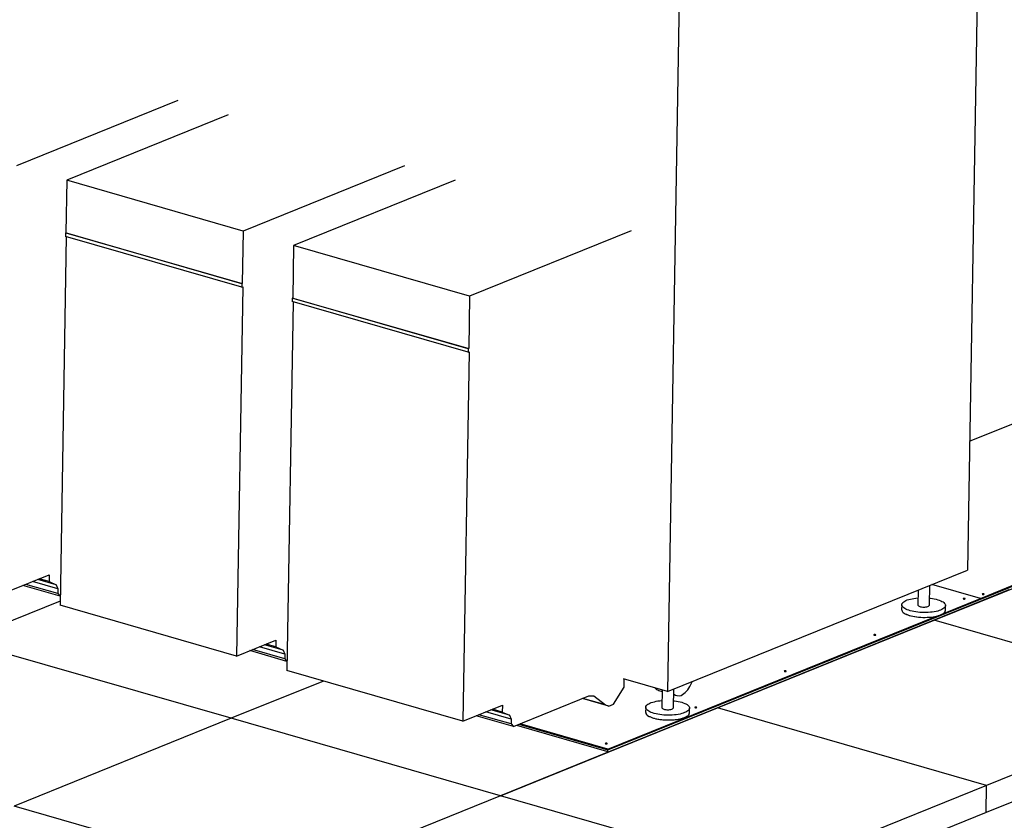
# Model space of a CAD drawing. Header units: millimetres. Extents: x 5 to 589, y 5 to 415.
# Tile 63 of 90: x 350 to 397, y 55 to 92. Entities that reach past the tile are written whole.
import ezdxf

# ---------------------------------------------------------------- set-up
doc = ezdxf.new("R2010")
doc.units = ezdxf.units.MM
doc.layers.add('TRAIT-FORT', color=4, linetype='Continuous', lineweight=25)

msp = doc.modelspace()

# ---------------------------------------------------------------- linework, layer by layer
at = {"layer": 'TRAIT-FORT', "color": 4, "linetype": 'Continuous', "lineweight": 25}
for p, q in [((395.593, 112.379), (394.821, 66.66)), ((381.531, 106.687), (380.759, 60.968)), ((357.79, 88.688), (350.216, 85.622)), ((360.153, 88.008), (352.579, 84.942)), ((368.428, 85.627), (360.854, 82.562)), ((352.579, 84.942), (352.537, 82.481)), ((360.854, 82.562), (352.579, 84.942)), ((370.791, 84.948), (363.217, 81.882)), ((352.556, 82.301), (352.264, 65.005)), ((352.516, 82.472), (352.513, 82.313)), ((360.788, 79.932), (352.513, 82.313)), ((352.537, 82.481), (352.516, 82.472)), ((360.791, 80.091), (352.516, 82.472)), ((352.537, 82.481), (360.813, 80.1)), ((360.854, 82.562), (360.813, 80.1)), ((379.048, 82.572), (371.474, 79.506)), ((363.217, 81.882), (363.175, 79.42)), ((371.474, 79.506), (363.217, 81.882)), ((360.831, 79.949), (360.539, 62.624)), ((360.791, 80.091), (360.788, 79.932)), ((360.788, 79.932), (360.831, 79.949)), ((360.791, 80.091), (360.813, 80.1)), ((394.923, 72.7), (413.473, 80.208)), ((371.474, 79.506), (371.432, 77.044)), ((363.193, 79.24), (362.901, 61.944)), ((363.154, 79.412), (363.151, 79.252)), ((371.408, 76.876), (363.151, 79.252)), ((363.175, 79.42), (363.154, 79.412)), ((371.411, 77.036), (363.154, 79.412)), ((363.175, 79.42), (371.432, 77.044)), ((371.451, 76.894), (371.159, 59.568)), ((371.411, 77.036), (371.408, 76.876)), ((371.408, 76.876), (371.451, 76.894)), ((371.411, 77.036), (371.432, 77.044)), ((395.434, 65.331), (423.418, 76.658)), ((395.434, 65.293), (423.418, 76.62)), ((393.27, 64.309), (403.446, 68.428)), ((380.759, 60.968), (394.821, 66.66)), ((349.901, 65.684), (351.756, 66.435)), ((352.168, 65.777), (350.976, 66.12)), ((352.087, 65.966), (351.215, 66.216)), ((351.75, 66.115), (351.292, 66.247)), ((351.756, 66.435), (351.75, 66.115)), ((351.75, 66.115), (352.087, 65.966)), ((352.268, 65.436), (350.526, 65.938)), ((352.164, 65.553), (350.652, 65.988)), ((352.087, 65.966), (352.168, 65.777)), ((352.168, 65.777), (352.164, 65.553)), ((377.964, 58.221), (396.79, 65.842)), ((377.996, 58.133), (396.789, 65.74)), ((392.51, 65.724), (392.498, 65.017)), ((393.039, 65.008), (393.054, 65.945)), ((395.434, 65.331), (393.156, 65.986)), ((395.434, 65.331), (393.157, 65.986)), ((352.267, 65.195), (347.671, 63.335)), ((352.164, 65.553), (352.268, 65.436)), ((352.268, 65.436), (352.271, 65.437)), ((377.964, 58.221), (395.433, 65.293)), ((393.699, 64.628), (395.434, 65.331)), ((395.433, 65.293), (395.434, 65.331)), ((395.434, 65.293), (395.433, 65.293)), ((395.434, 65.293), (395.434, 65.331)), ((360.539, 62.624), (352.264, 65.005)), ((391.741, 65.03), (391.738, 64.804)), ((393.791, 64.769), (393.795, 64.995)), ((377.965, 58.26), (393.379, 64.499)), ((383.094, 60.19), (393.27, 64.309)), ((405.893, 60.677), (393.27, 64.309)), ((360.295, 59.703), (347.671, 63.335)), ((360.539, 62.624), (362.393, 63.374)), ((362.393, 63.374), (362.388, 63.055)), ((362.906, 62.376), (361.164, 62.877)), ((362.802, 62.492), (361.289, 62.928)), ((362.806, 62.716), (361.614, 63.059)), ((362.724, 62.905), (361.853, 63.156)), ((362.388, 63.055), (361.93, 63.187)), ((362.388, 63.055), (362.724, 62.905)), ((362.724, 62.905), (362.806, 62.716)), ((362.806, 62.716), (362.802, 62.492)), ((362.802, 62.492), (362.906, 62.376)), ((362.906, 62.376), (362.909, 62.377)), ((371.159, 59.568), (362.901, 61.944)), ((364.614, 61.451), (360.295, 59.703)), ((380.759, 60.968), (378.693, 61.562)), ((378.723, 61.166), (378.73, 61.552)), ((378.223, 60.364), (378.723, 61.166)), ((380.354, 61.011), (380.504, 60.968)), ((380.505, 61.041), (380.491, 60.203)), ((381.031, 60.194), (381.046, 61.084)), ((373.526, 59.32), (377.065, 60.753)), ((378.01, 60.278), (376.772, 60.634)), ((377.841, 60.337), (376.786, 60.64)), ((377.065, 60.753), (377.298, 60.752)), ((377.298, 60.752), (377.841, 60.337)), ((381.042, 60.814), (381.18, 60.774)), ((405.893, 60.677), (395.717, 56.558)), ((371.159, 59.568), (373.013, 60.319)), ((373.344, 59.85), (372.473, 60.1)), ((373.008, 59.999), (372.549, 60.131)), ((372.918, 56.071), (383.094, 60.19)), ((373.013, 60.319), (373.008, 59.999)), ((377.841, 60.337), (378.01, 60.278)), ((378.01, 60.278), (378.223, 60.364)), ((379.734, 60.216), (379.73, 59.99)), ((381.784, 59.955), (381.788, 60.181)), ((395.717, 56.558), (383.094, 60.19)), ((360.295, 59.703), (350.118, 55.584)), ((372.918, 56.071), (360.295, 59.703)), ((373.526, 59.32), (371.784, 59.821)), ((373.422, 59.437), (371.909, 59.872)), ((373.426, 59.661), (372.234, 60.003)), ((373.008, 59.999), (373.344, 59.85)), ((373.344, 59.85), (373.426, 59.661)), ((373.426, 59.661), (373.422, 59.437)), ((373.422, 59.437), (373.526, 59.32)), ((373.669, 59.378), (378.006, 58.13)), ((373.783, 59.424), (377.964, 58.221)), ((377.965, 58.26), (373.839, 59.447)), ((405.872, 59.406), (395.696, 55.287)), ((377.963, 58.143), (377.964, 58.221)), ((377.964, 58.221), (377.965, 58.26)), ((378.26, 58.233), (378.25, 58.236)), ((378.006, 58.13), (372.918, 56.071)), ((395.717, 56.558), (385.541, 52.439)), ((395.696, 55.287), (395.717, 56.558)), ((372.918, 56.071), (362.742, 51.952)), ((385.541, 52.439), (372.918, 56.071)), ((362.742, 51.952), (350.118, 55.584)), ((395.696, 55.287), (385.52, 51.167))]:
    msp.add_line(p, q, dxfattribs=at)
at = {"layer": 'TRAIT-FORT', "color": 4, "linetype": 'Continuous', "lineweight": 25, "flags": 128}
for points in [[(393.568, 64.782), (393.502, 64.758), (393.429, 64.737), (393.35, 64.717), (393.266, 64.701), (393.177, 64.688), (393.084, 64.677), (392.988, 64.67), (392.89, 64.666), (392.791, 64.665), (392.692, 64.667), (392.594, 64.673), (392.497, 64.681), (392.402, 64.693), (392.312, 64.708), (392.225, 64.726), (392.143, 64.746), (392.068, 64.769), (391.998, 64.794), (391.936, 64.821), (391.882, 64.85), (391.836, 64.881), (391.799, 64.912), (391.771, 64.945), (391.752, 64.978), (391.743, 65.012), (391.743, 65.045), (391.753, 65.079), (391.772, 65.111), (391.8, 65.143), (391.838, 65.173), (391.884, 65.202), (391.939, 65.23), (392.001, 65.255), (392.07, 65.278), (392.146, 65.298), (392.228, 65.316), (392.315, 65.331), (392.406, 65.343), (392.5, 65.352), (392.504, 65.352)], [(393.044, 65.343), (393.087, 65.338), (393.18, 65.325), (393.269, 65.308), (393.353, 65.289), (393.432, 65.268), (393.505, 65.244), (393.57, 65.218), (393.628, 65.19), (393.679, 65.16), (393.72, 65.129), (393.753, 65.097), (393.776, 65.064), (393.791, 65.03), (393.795, 64.997), (393.79, 64.963), (393.776, 64.93), (393.752, 64.898), (393.719, 64.867), (393.677, 64.837), (393.626, 64.809), (393.568, 64.782)], [(394.638, 65.325), (394.63, 65.32), (394.628, 65.314), (394.634, 65.308), (394.645, 65.303), (394.661, 65.3), (394.679, 65.299), (394.696, 65.301), (394.71, 65.304), (394.718, 65.309), (394.72, 65.315), (394.714, 65.321), (394.703, 65.326), (394.687, 65.329), (394.669, 65.33), (394.652, 65.328), (394.638, 65.325)], [(395.527, 65.539), (395.519, 65.534), (395.517, 65.528), (395.523, 65.522), (395.534, 65.517), (395.55, 65.514), (395.568, 65.513), (395.585, 65.515), (395.599, 65.518), (395.607, 65.524), (395.609, 65.53), (395.603, 65.535), (395.592, 65.54), (395.576, 65.543), (395.558, 65.544), (395.541, 65.543), (395.527, 65.539)], [(391.738, 64.804), (391.738, 64.802), (391.742, 64.769), (391.756, 64.735), (391.78, 64.702), (391.813, 64.67), (391.854, 64.639), (391.905, 64.609), (391.963, 64.581), (392.028, 64.555), (392.101, 64.531), (392.18, 64.51), (392.264, 64.491), (392.353, 64.474), (392.445, 64.461), (392.541, 64.451), (392.639, 64.443), (392.738, 64.44), (392.837, 64.439), (392.936, 64.441), (393.033, 64.447), (393.127, 64.456), (393.218, 64.468), (393.305, 64.483), (393.387, 64.501), (393.463, 64.521), (393.532, 64.544), (393.594, 64.569), (393.649, 64.597), (393.695, 64.626), (393.733, 64.656), (393.761, 64.688), (393.78, 64.72), (393.79, 64.754), (393.791, 64.769)], [(391.738, 64.804), (391.738, 64.803), (391.742, 64.77), (391.756, 64.736), (391.779, 64.703), (391.811, 64.671), (391.853, 64.64), (391.902, 64.611), (391.96, 64.583), (392.025, 64.556), (392.097, 64.532), (392.175, 64.511), (392.259, 64.492), (392.347, 64.475), (392.44, 64.462), (392.535, 64.451), (392.632, 64.444), (392.731, 64.44), (392.83, 64.439), (392.928, 64.441), (393.025, 64.446), (393.119, 64.455), (393.21, 64.467), (393.297, 64.481), (393.379, 64.499)], [(392.498, 65.017), (392.499, 65.009), (392.508, 64.992), (392.527, 64.975), (392.554, 64.96), (392.589, 64.947), (392.63, 64.936), (392.677, 64.928), (392.727, 64.923), (392.778, 64.921), (392.829, 64.922), (392.878, 64.927), (392.922, 64.935), (392.962, 64.946), (392.994, 64.959), (393.018, 64.974), (393.033, 64.99), (393.039, 65.007), (393.039, 65.008)], [(390.441, 63.626), (390.432, 63.62), (390.431, 63.614), (390.436, 63.609), (390.448, 63.604), (390.464, 63.601), (390.481, 63.6), (390.498, 63.601), (390.512, 63.605), (390.521, 63.61), (390.522, 63.616), (390.517, 63.622), (390.505, 63.627), (390.489, 63.63), (390.472, 63.631), (390.454, 63.629), (390.441, 63.626)], [(386.243, 61.927), (386.235, 61.921), (386.233, 61.915), (386.238, 61.909), (386.25, 61.905), (386.266, 61.902), (386.284, 61.901), (386.301, 61.902), (386.315, 61.906), (386.323, 61.911), (386.324, 61.917), (386.319, 61.923), (386.308, 61.928), (386.292, 61.931), (386.274, 61.932), (386.257, 61.93), (386.243, 61.927)], [(381.401, 60.775), (381.465, 60.813), (381.527, 60.86), (381.588, 60.915), (381.646, 60.977), (381.702, 61.046), (381.756, 61.121), (381.805, 61.202), (381.851, 61.288), (381.893, 61.378), (381.916, 61.436)], [(381.561, 59.969), (381.495, 59.945), (381.422, 59.923), (381.343, 59.904), (381.259, 59.887), (381.17, 59.874), (381.077, 59.863), (380.981, 59.856), (380.883, 59.852), (380.784, 59.851), (380.685, 59.853), (380.586, 59.859), (380.49, 59.868), (380.395, 59.879), (380.304, 59.894), (380.218, 59.912), (380.136, 59.932), (380.06, 59.955), (379.991, 59.98), (379.929, 60.007), (379.875, 60.036), (379.829, 60.067), (379.792, 60.098), (379.764, 60.131), (379.745, 60.164), (379.735, 60.198), (379.736, 60.231), (379.745, 60.265), (379.765, 60.297), (379.793, 60.329), (379.831, 60.36), (379.877, 60.389), (379.931, 60.416), (379.994, 60.441), (380.063, 60.464), (380.139, 60.484), (380.221, 60.502), (380.308, 60.517), (380.399, 60.529), (380.493, 60.538), (380.497, 60.538)], [(381.037, 60.529), (381.08, 60.524), (381.173, 60.511), (381.262, 60.495), (381.346, 60.476), (381.425, 60.454), (381.497, 60.43), (381.563, 60.404), (381.621, 60.376), (381.671, 60.346), (381.713, 60.315), (381.746, 60.283), (381.769, 60.25), (381.783, 60.216), (381.788, 60.183), (381.783, 60.149), (381.769, 60.116), (381.745, 60.084), (381.711, 60.053), (381.67, 60.023), (381.619, 59.995), (381.561, 59.969)], [(380.491, 60.203), (380.492, 60.195), (380.501, 60.178), (380.519, 60.161), (380.547, 60.146), (380.582, 60.133), (380.623, 60.122), (380.67, 60.114), (380.719, 60.109), (380.771, 60.107), (380.822, 60.109), (380.87, 60.113), (380.915, 60.121), (380.954, 60.132), (380.987, 60.145), (381.011, 60.16), (381.026, 60.176), (381.031, 60.194), (381.031, 60.194)], [(382.045, 60.227), (382.037, 60.222), (382.035, 60.216), (382.041, 60.21), (382.052, 60.205), (382.068, 60.202), (382.086, 60.202), (382.103, 60.203), (382.117, 60.207), (382.125, 60.212), (382.127, 60.218), (382.121, 60.224), (382.11, 60.229), (382.094, 60.232), (382.076, 60.233), (382.059, 60.231), (382.045, 60.227)], [(379.73, 59.99), (379.73, 59.989), (379.735, 59.955), (379.749, 59.922), (379.773, 59.889), (379.806, 59.856), (379.847, 59.825), (379.897, 59.796), (379.955, 59.768), (380.021, 59.741), (380.094, 59.717), (380.172, 59.696), (380.257, 59.677), (380.345, 59.66), (380.438, 59.647), (380.534, 59.637), (380.632, 59.63), (380.731, 59.626), (380.83, 59.625), (380.928, 59.627), (381.025, 59.633), (381.12, 59.642), (381.211, 59.654), (381.298, 59.669), (381.379, 59.687), (381.455, 59.707), (381.525, 59.73), (381.587, 59.755), (381.642, 59.783), (381.688, 59.812), (381.725, 59.842), (381.754, 59.874), (381.773, 59.907), (381.783, 59.94), (381.784, 59.955)], [(379.73, 59.99), (379.732, 59.972), (379.741, 59.938), (379.76, 59.905), (379.788, 59.872), (379.825, 59.841), (379.871, 59.81), (379.925, 59.781), (379.987, 59.754), (380.057, 59.729), (380.132, 59.706), (380.214, 59.686), (380.301, 59.668), (380.391, 59.653), (380.486, 59.642), (380.583, 59.633), (380.681, 59.627), (380.78, 59.625), (380.879, 59.626), (380.977, 59.63), (381.073, 59.637), (381.166, 59.648), (381.255, 59.661), (381.339, 59.678), (381.418, 59.697), (381.491, 59.719), (381.557, 59.743)], [(381.557, 59.743), (381.615, 59.769), (381.666, 59.797), (381.708, 59.827), (381.741, 59.858), (381.765, 59.89), (381.779, 59.923), (381.784, 59.955)], [(377.848, 58.528), (377.839, 58.523), (377.838, 58.517), (377.843, 58.511), (377.855, 58.506), (377.871, 58.503), (377.888, 58.502), (377.906, 58.504), (377.919, 58.508), (377.928, 58.513), (377.929, 58.519), (377.924, 58.525), (377.912, 58.53), (377.896, 58.533), (377.879, 58.534), (377.861, 58.532), (377.848, 58.528)]]:
    msp.add_lwpolyline(points, dxfattribs=at)
at = {"layer": 'TRAIT-FORT', "color": 4, "linetype": 'Continuous', "lineweight": 25}
for centre, radius, start, end in [((393.61, 64.788), 0.182, 299.1637, 354.2129), ((380.475, 61.408), 0.415, 220.1843, 253.0806), ((381.29, 61.152), 0.393, 231.026, 286.5086)]:
    msp.add_arc(centre, radius, start, end, dxfattribs=at)
for centre, major_axis, ratio, start_param, end_param in [((393.909, 64.583), (0.228, 0.012), 0.667895, 0.388266, 0.427136), ((393.909, 64.583), (0.228, 0.012), 0.667895, 0.388266, 0.427136), ((378.339, 58.281), (-0.009, 0.171), 0.13394, 4.669831, 4.708701), ((378.339, 58.281), (-0.009, 0.171), 0.13394, 4.669831, 4.708701)]:
    msp.add_ellipse(centre, major_axis=major_axis, ratio=ratio, start_param=start_param, end_param=end_param, dxfattribs=at)

doc.saveas('drawing.dxf')
